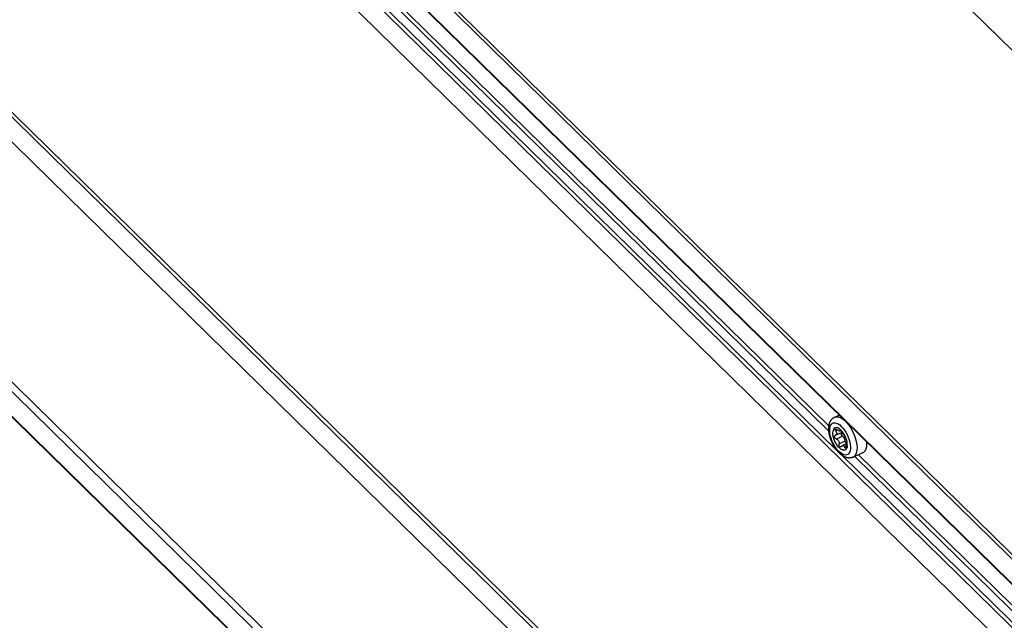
# Model space of a CAD drawing. Extents: x 0 to 594, y 0 to 420.
# Tile 75 of 131: x 472 to 507, y 107 to 129. Entities that reach past the tile are written whole.
import ezdxf

# ---------------------------------------------------------------- set-up
doc = ezdxf.new("R2010")
doc.units = 0
doc.header["$LTSCALE"] = 32.67
doc.layers.get('0').update_dxf_attribs({"linetype": 'CONTINUOUS'})

msp = doc.modelspace()

# ---------------------------------------------------------------- linework, layer by layer
at = {"color": 7, "linetype": 'CONTINUOUS'}
for p, q in [((510.184, 124.944), (453.216, 180.778)), ((451.577, 163.927), (508.544, 108.093)), ((451.647, 164.014), (508.59, 108.204)), ((508.454, 107.251), (451.506, 163.066)), ((508.234, 104.997), (451.274, 160.824)), ((449.904, 146.181), (506.808, 90.409)), ((449.826, 146.083), (506.793, 90.249)), ((506.712, 89.423), (449.745, 145.257)), ((449.046, 137.236), (505.936, 81.478)), ((448.889, 137.039), (505.903, 81.159)), ((505.834, 80.312), (448.82, 136.193)), ((501.093, 114.223), (501.262, 114.3)), ((501.353, 113.671), (501.134, 113.571)), ((501.329, 113.733), (501.294, 113.717)), ((501.115, 113.564), (501.135, 113.571)), ((501.51, 113.299), (501.481, 113.335)), ((501.53, 113.333), (501.522, 113.33)), ((501.522, 113.33), (501.526, 113.33)), ((501.528, 113.33), (501.526, 113.33)), ((501.507, 113.25), (501.378, 113.19)), ((501.761, 112.769), (502.121, 112.934))]:
    msp.add_line(p, q, dxfattribs=at)
at = {"color": 9, "linetype": 'CONTINUOUS'}
for p, q in [((508.457, 107.273), (451.496, 163.101)), ((451.355, 161.651), (508.315, 105.824)), ((505.824, 80.347), (448.81, 136.227)), ((479.964, 133.805), (501.175, 113.016)), ((480.431, 133.763), (500.885, 113.716)), ((480.566, 133.825), (500.887, 113.908)), ((501.213, 113.748), (501.136, 113.712)), ((501.317, 113.742), (501.302, 113.735)), ((501.381, 113.528), (501.158, 113.425)), ((501.478, 113.353), (501.255, 113.25)), ((501.53, 113.332), (501.526, 113.33)), ((501.513, 113.158), (501.457, 113.132)), ((501.356, 112.839), (508.332, 106.001)), ((501.822, 112.797), (508.369, 106.38)), ((501.958, 112.859), (508.387, 106.558))]:
    msp.add_line(p, q, dxfattribs=at)
at = {"color": 7, "linetype": 'CONTINUOUS'}
for points in [[(500.884, 113.879), (500.885, 113.892), (500.887, 113.905), (500.889, 113.918), (500.891, 113.93), (500.893, 113.943), (500.896, 113.955), (500.899, 113.967), (500.902, 113.979), (500.905, 113.99), (500.908, 114.001), (500.912, 114.012), (500.916, 114.023), (500.92, 114.034), (500.924, 114.044), (500.929, 114.054), (500.934, 114.063), (500.938, 114.072), (500.943, 114.082), (500.949, 114.09), (500.954, 114.099), (500.959, 114.107), (500.965, 114.115), (500.97, 114.123), (500.976, 114.13), (500.982, 114.137), (500.988, 114.144), (500.994, 114.151), (501.001, 114.158), (501.007, 114.164), (501.014, 114.17), (501.02, 114.176), (501.027, 114.182), (501.034, 114.187), (501.041, 114.192), (501.048, 114.197), (501.056, 114.202), (501.063, 114.207), (501.07, 114.211), (501.078, 114.215), (501.086, 114.219), (501.093, 114.223)], [(501.761, 112.769), (501.753, 112.765), (501.745, 112.762), (501.737, 112.759), (501.729, 112.756), (501.721, 112.753), (501.712, 112.751), (501.704, 112.749), (501.695, 112.747), (501.687, 112.745), (501.678, 112.744), (501.669, 112.742), (501.66, 112.741), (501.651, 112.741), (501.642, 112.74), (501.633, 112.74), (501.623, 112.74), (501.614, 112.74), (501.604, 112.74), (501.595, 112.741), (501.585, 112.742), (501.575, 112.744), (501.565, 112.745), (501.555, 112.747), (501.545, 112.749), (501.534, 112.752), (501.524, 112.754), (501.513, 112.758), (501.503, 112.761), (501.492, 112.765), (501.481, 112.769), (501.471, 112.773), (501.46, 112.778), (501.449, 112.783), (501.438, 112.789), (501.427, 112.794), (501.416, 112.8), (501.405, 112.807), (501.394, 112.814), (501.383, 112.821), (501.372, 112.828), (501.361, 112.835), (501.35, 112.843), (501.339, 112.851), (501.329, 112.86), (501.318, 112.868), (501.308, 112.877), (501.297, 112.886), (501.287, 112.895), (501.277, 112.905), (501.267, 112.914), (501.257, 112.924), (501.247, 112.934), (501.237, 112.944), (501.228, 112.955), (501.218, 112.965), (501.209, 112.976), (501.199, 112.987), (501.19, 112.998), (501.181, 113.009), (501.172, 113.02), (501.163, 113.031), (501.154, 113.043), (501.146, 113.055), (501.137, 113.066), (501.129, 113.078), (501.121, 113.09), (501.112, 113.103), (501.104, 113.115), (501.096, 113.127), (501.089, 113.14), (501.081, 113.152), (501.073, 113.165), (501.066, 113.178), (501.058, 113.191), (501.051, 113.204), (501.044, 113.217), (501.037, 113.23), (501.03, 113.243), (501.024, 113.256), (501.017, 113.27), (501.01, 113.283), (501.004, 113.297), (500.998, 113.31), (500.992, 113.324), (500.986, 113.338), (500.98, 113.351), (500.975, 113.365), (500.969, 113.379), (500.964, 113.393), (500.958, 113.407), (500.953, 113.421), (500.948, 113.435), (500.944, 113.449), (500.939, 113.463), (500.935, 113.477), (500.93, 113.491), (500.926, 113.505), (500.922, 113.519), (500.918, 113.533), (500.915, 113.547), (500.911, 113.561), (500.908, 113.576), (500.905, 113.59), (500.902, 113.604), (500.899, 113.618), (500.896, 113.632), (500.894, 113.646), (500.892, 113.66), (500.89, 113.674), (500.888, 113.688), (500.886, 113.702), (500.885, 113.716), (500.883, 113.73), (500.882, 113.744), (500.881, 113.758), (500.881, 113.771), (500.88, 113.785), (500.88, 113.799), (500.88, 113.812), (500.88, 113.826), (500.881, 113.839), (500.882, 113.853), (500.882, 113.866), (500.884, 113.879)], [(501.552, 113.177), (501.549, 113.149), (501.543, 113.124), (501.535, 113.101), (501.525, 113.081), (501.513, 113.064), (501.499, 113.049), (501.484, 113.038), (501.467, 113.03), (501.449, 113.025), (501.43, 113.024), (501.409, 113.026), (501.387, 113.031), (501.365, 113.039), (501.342, 113.05), (501.319, 113.065), (501.295, 113.083), (501.271, 113.103), (501.248, 113.126), (501.225, 113.151), (501.202, 113.179), (501.18, 113.209), (501.159, 113.24), (501.14, 113.274), (501.121, 113.308), (501.104, 113.343), (501.088, 113.38), (501.074, 113.416), (501.061, 113.453), (501.05, 113.489), (501.042, 113.526), (501.035, 113.561), (501.031, 113.595), (501.028, 113.628), (501.028, 113.66), (501.029, 113.689)], [(501.552, 113.177), (501.554, 113.236), (501.547, 113.301), (501.533, 113.371), (501.511, 113.441), (501.483, 113.513), (501.448, 113.581), (501.409, 113.646), (501.367, 113.703), (501.322, 113.752), (501.276, 113.792), (501.231, 113.82), (501.187, 113.837), (501.147, 113.842), (501.111, 113.834), (501.08, 113.815), (501.056, 113.783), (501.039, 113.741), (501.029, 113.689)], [(501.112, 113.762), (501.113, 113.774), (501.118, 113.783), (501.123, 113.786)], [(501.136, 113.712), (501.124, 113.73), (501.116, 113.747), (501.112, 113.762)], [(501.123, 113.786), (501.128, 113.788), (501.14, 113.788), (501.156, 113.785), (501.173, 113.776), (501.191, 113.764)], [(501.136, 113.712), (501.15, 113.693), (501.16, 113.673), (501.166, 113.656), (501.17, 113.639), (501.17, 113.621)], [(501.294, 113.717), (501.292, 113.716), (501.283, 113.715), (501.272, 113.717), (501.259, 113.722), (501.244, 113.729), (501.228, 113.738), (501.21, 113.75), (501.191, 113.764)], [(501.302, 113.735), (501.302, 113.726), (501.298, 113.72), (501.294, 113.717)], [(501.302, 113.735), (501.303, 113.743), (501.305, 113.745)], [(501.305, 113.745), (501.307, 113.746), (501.314, 113.744), (501.324, 113.737), (501.336, 113.726), (501.349, 113.713), (501.362, 113.697), (501.374, 113.68), (501.385, 113.662), (501.393, 113.646)], [(501.327, 113.642), (501.33, 113.655), (501.335, 113.663)], [(501.371, 113.536), (501.349, 113.603), (501.336, 113.663)], [(501.353, 113.671), (501.358, 113.674), (501.367, 113.684), (501.369, 113.687)], [(501.158, 113.425), (501.139, 113.433), (501.121, 113.446), (501.107, 113.462), (501.097, 113.479), (501.09, 113.498), (501.088, 113.516), (501.09, 113.533)], [(501.115, 113.564), (501.111, 113.562), (501.102, 113.555), (501.095, 113.545), (501.09, 113.533)], [(501.135, 113.571), (501.142, 113.575), (501.157, 113.588), (501.165, 113.602), (501.17, 113.621)], [(501.158, 113.425), (501.176, 113.418), (501.193, 113.408), (501.21, 113.395), (501.224, 113.379), (501.237, 113.359), (501.248, 113.336), (501.255, 113.31), (501.258, 113.281), (501.255, 113.25)], [(501.33, 113.607), (501.327, 113.619), (501.326, 113.631), (501.327, 113.642)], [(501.381, 113.528), (501.369, 113.537), (501.357, 113.551), (501.346, 113.568), (501.337, 113.587), (501.33, 113.607)], [(501.478, 113.353), (501.473, 113.381), (501.465, 113.411), (501.452, 113.441), (501.437, 113.468), (501.42, 113.493), (501.401, 113.513), (501.381, 113.528)], [(501.49, 113.471), (501.482, 113.484), (501.472, 113.498), (501.462, 113.515), (501.452, 113.532), (501.442, 113.551), (501.431, 113.57), (501.421, 113.59), (501.411, 113.61), (501.402, 113.628), (501.393, 113.646)], [(501.508, 113.278), (501.507, 113.279), (501.496, 113.296), (501.487, 113.315), (501.481, 113.334), (501.478, 113.353)], [(501.49, 113.471), (501.498, 113.458), (501.506, 113.441), (501.513, 113.422), (501.52, 113.403), (501.525, 113.383), (501.529, 113.366), (501.531, 113.351)], [(501.509, 113.289), (501.511, 113.305), (501.514, 113.316), (501.517, 113.324), (501.521, 113.329), (501.522, 113.33)], [(501.531, 113.351), (501.532, 113.339), (501.53, 113.332), (501.528, 113.33)], [(502.263, 113.195), (502.264, 113.206), (502.265, 113.218), (502.266, 113.229), (502.266, 113.241), (502.266, 113.253), (502.266, 113.265), (502.266, 113.277), (502.266, 113.289), (502.266, 113.302), (502.265, 113.314), (502.265, 113.317)], [(501.326, 113.143), (501.321, 113.141), (501.306, 113.14), (501.292, 113.145), (501.279, 113.155), (501.268, 113.169), (501.259, 113.187), (501.254, 113.208), (501.252, 113.229), (501.255, 113.25)], [(501.346, 113.161), (501.334, 113.148), (501.326, 113.143)], [(501.346, 113.161), (501.358, 113.176), (501.372, 113.187), (501.378, 113.19)], [(501.378, 113.19), (501.385, 113.193), (501.398, 113.195), (501.412, 113.192), (501.425, 113.184), (501.437, 113.171), (501.448, 113.154)], [(501.492, 113.095), (501.489, 113.094), (501.48, 113.095), (501.472, 113.103), (501.464, 113.115), (501.448, 113.154)], [(501.509, 113.122), (501.503, 113.108), (501.497, 113.098), (501.492, 113.095)], [(501.512, 113.184), (501.509, 113.208), (501.508, 113.232), (501.507, 113.252), (501.508, 113.27), (501.509, 113.289)], [(501.512, 113.184), (501.513, 113.162), (501.512, 113.14), (501.509, 113.122)], [(502.121, 112.934), (502.128, 112.937), (502.134, 112.94), (502.14, 112.944), (502.146, 112.948), (502.152, 112.952), (502.158, 112.956), (502.164, 112.961), (502.169, 112.966), (502.175, 112.971), (502.18, 112.976), (502.185, 112.982), (502.19, 112.988), (502.195, 112.994), (502.2, 113), (502.204, 113.007), (502.208, 113.014), (502.213, 113.021), (502.217, 113.028), (502.221, 113.036), (502.225, 113.043), (502.228, 113.051), (502.232, 113.06), (502.235, 113.068), (502.238, 113.077), (502.241, 113.085), (502.244, 113.094), (502.247, 113.104), (502.249, 113.113), (502.251, 113.123), (502.254, 113.132), (502.256, 113.142), (502.257, 113.153), (502.259, 113.163), (502.261, 113.174), (502.262, 113.184), (502.263, 113.195)]]:
    msp.add_lwpolyline(points, dxfattribs=at)
at = {"color": 9, "linetype": 'CONTINUOUS'}
for points in [[(500.917, 113.8), (500.928, 113.867), (500.949, 113.923), (500.978, 113.967), (501.014, 113.998), (501.058, 114.015), (501.107, 114.018), (501.161, 114.006), (501.218, 113.98), (501.277, 113.941), (501.336, 113.889), (501.394, 113.826), (501.45, 113.753), (501.501, 113.673), (501.547, 113.587), (501.587, 113.496), (501.62, 113.404), (501.645, 113.314), (501.661, 113.226), (501.668, 113.142), (501.665, 113.066)], [(501.093, 114.223), (501.117, 114.232), (501.175, 114.239), (501.239, 114.231), (501.306, 114.206), (501.377, 114.165), (501.448, 114.109), (501.519, 114.039), (501.588, 113.957), (501.654, 113.865), (501.714, 113.765), (501.768, 113.658), (501.814, 113.548), (501.852, 113.437), (501.88, 113.327), (501.898, 113.221), (501.906, 113.121), (501.903, 113.03)], [(501.665, 113.066), (501.654, 112.999), (501.633, 112.943), (501.604, 112.899), (501.568, 112.868), (501.524, 112.851), (501.475, 112.848), (501.421, 112.86), (501.363, 112.886), (501.305, 112.925), (501.246, 112.977), (501.188, 113.04), (501.132, 113.113), (501.081, 113.193), (501.035, 113.28), (500.995, 113.37), (500.962, 113.462), (500.937, 113.552), (500.921, 113.64), (500.914, 113.724), (500.917, 113.8)], [(501.903, 113.03), (501.889, 112.948), (501.865, 112.879), (501.831, 112.824), (501.788, 112.784), (501.761, 112.769)]]:
    msp.add_lwpolyline(points, dxfattribs=at)

doc.saveas('drawing.dxf')
